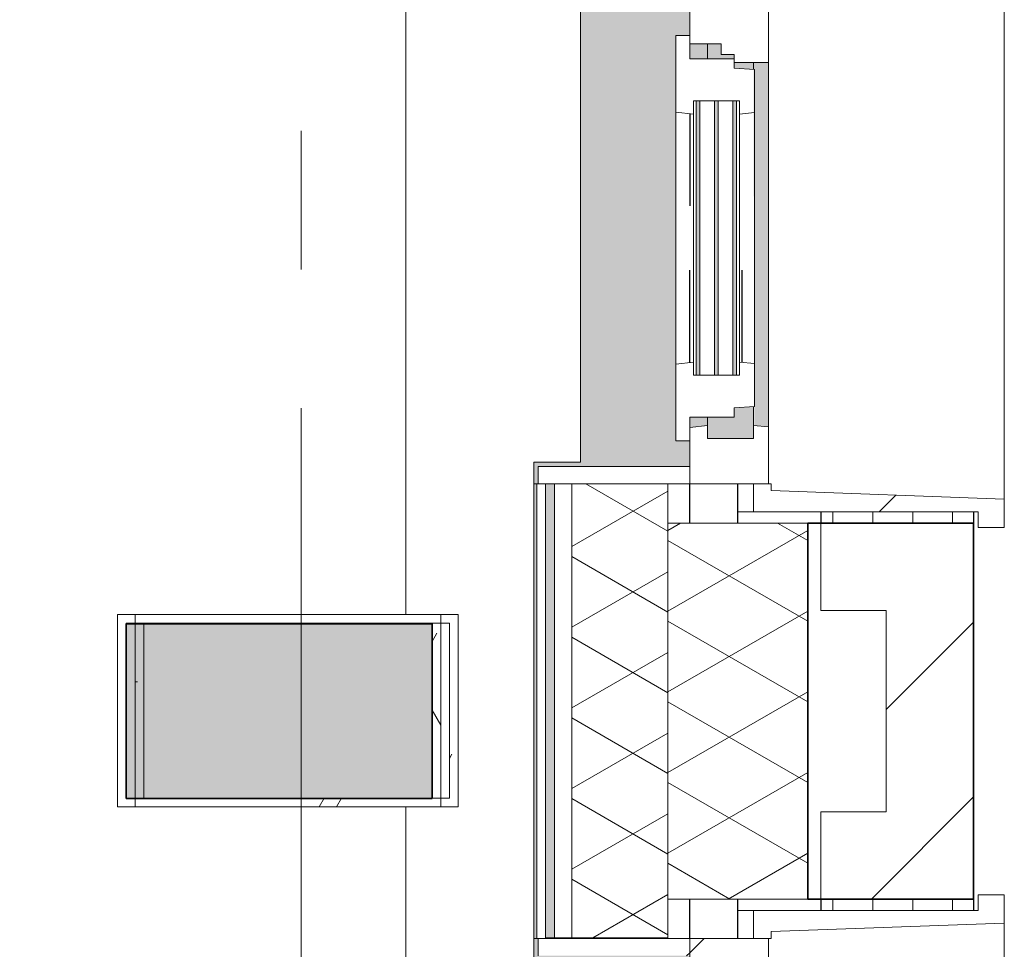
# Model space of a CAD drawing. Extents: x 2820 to 91013, y 1478 to 38178.
# Tile 77 of 182: x 53695 to 54822, y 9889 to 10953. Entities that reach past the tile are written whole.
import ezdxf

# ---------------------------------------------------------------- set-up
doc = ezdxf.new("R2010")
doc.units = 0
doc.header["$LTSCALE"] = 50
doc.linetypes.add('Onderlegger 2e verdieping$0$gestippeld_2_', pattern=[6.35, 3.175, -3.175])
doc.linetypes.add('Onderlegger 2e verdieping$0$stramien', pattern=[22.225, 12.7, -3.175, 3.175, -3.175])
doc.layers.get('0').update_dxf_attribs({"linetype": 'CONTINUOUS'})
for name, color, linetype, lineweight in [('Onderlegger 2e verdieping$0$A-DETL-MBND', 8, 'CONTINUOUS', 18), ('Onderlegger 2e verdieping$0$A-GENM', 8, 'CONTINUOUS', 18), ('Onderlegger 2e verdieping$0$A-GLAZ', 8, 'CONTINUOUS', 25), ('Onderlegger 2e verdieping$0$A-GLAZ-GLAS', 8, 'CONTINUOUS', 25), ('Onderlegger 2e verdieping$0$A-WALL', 8, 'CONTINUOUS', 25), ('Onderlegger 2e verdieping$0$A-WALL-MBNI', 8, 'CONTINUOUS', 25), ('Onderlegger 2e verdieping$0$A-WALL-PATT', 8, 'CONTINUOUS', 50), ('Onderlegger 2e verdieping$0$I-WALL', 8, 'CONTINUOUS', 25), ('Onderlegger 2e verdieping$0$S-COLS', 8, 'CONTINUOUS', 18), ('Onderlegger 2e verdieping$0$S-GRID', 8, 'CONTINUOUS', 18)]:
    doc.layers.add(name, color=color, linetype=linetype, lineweight=lineweight)
pattern_1 = [(270, (60062.34, 35828.203), (45.688, 3e-15), []), (0, (60062.34, 35828.2), (45.688, 105), [45.688, -45.688])]
pattern_2 = [(135, (9244.56, -54611.6), (-212.132, -212.132), [])]
pattern_3 = [(135, (11077.9, -54611.6), (-212.132, -212.132), [])]

# ---------------------------------------------------------------- blocks, each defined once
blk = doc.blocks.new('Onderlegger 2e verdieping$0$42_KA leemstuc betonkolomafwerking - Type-V115-Plotview 2e Verdieping - schaal 1 op 100')
at = {"layer": 'Onderlegger 2e verdieping$0$A-GENM'}
h = blk.add_hatch(dxfattribs=at)
h.set_pattern_fill('FP_168', color=256, style=0, pattern_type=2)
h.set_pattern_definition([(0, (-54103.6, -10328.54), (406.4, 101.6), [33.528, -271.272, 33.528, -1896.872]), (0, (-54103.6, -10328.54), (406.4, 101.6), [-338.328, -271.272, 33.528, -576.072, -1016]), (0, (-54103.6, -10328.54), (406.4, 101.6), [-1219.2, 33.528, -271.272, 33.528, -677.672]), (0, (-54103.6, -10328.54), (406.4, 101.6), [-1557.528, -169.672, 33.528, -474.472]), (120, (-53951.2, -10277.74), (-291.18818, 301.15272), [33.528, -271.272, 33.528, -1896.872]), (120, (-53951.2, -10277.74), (-291.18818, 301.15272), [-338.328, -271.272, 33.528, -576.072, -1016]), (120, (-53951.2, -10277.74), (-291.18818, 301.15272), [-1219.2, 33.528, -271.272, 33.528, -677.672]), (120, (-53951.2, -10277.74), (-291.18818, 301.15272), [-1557.528, -169.672, 33.528, -474.472]), (240, (-53900.4, -10074.54), (-115.21182, -402.75272), [33.528, -271.272, 33.528, -1896.872]), (240, (-53900.4, -10074.54), (-115.21182, -402.75272), [-338.328, -271.272, 33.528, -576.072, -1016]), (240, (-53900.4, -10074.54), (-115.21182, -402.75272), [-1219.2, 33.528, -271.272, 33.528, -677.672]), (240, (-53900.4, -10074.54), (-115.21182, -402.75272), [-1557.528, -169.672, 33.528, -474.472])])
h.paths.add_polyline_path([(-277, -277), (93, -277), (93, -56.67), (-277, -56.67), (-277, -62.91)], flags=0)
h.paths.add_polyline_path([(-267, -267), (-267, -66.67), (83, -66.67), (83, -267)], flags=0)
for p, q in [((93, -56.67), (-277, -56.67)), ((-277, -56.67), (-277, -277)), ((-267, -66.67), (83, -66.67)), ((-267, -267), (-267, -66.67)), ((83, -66.67), (83, -267)), ((93, -277), (93, -56.67)), ((83, -267), (-267, -267)), ((-277, -277), (93, -277))]:
    blk.add_line(p, q, dxfattribs=at)
blk = doc.blocks.new('Onderlegger 2e verdieping$0$31_KA_Houten kozijn metselwerkgevel met draaiend deel verdieping - 31_KA_Houten kozijn metselwerkgevel met draaiend deel verdieping-V250-Plotview 2e Verdieping - schaal 1 op 100')
at = {"layer": 'Onderlegger 2e verdieping$0$A-GLAZ', "lineweight": 18}
h = blk.add_hatch(dxfattribs=at)
h.set_pattern_fill('FP_347', color=256, style=0, pattern_type=2)
h.set_pattern_definition(pattern_2)
h.paths.add_polyline_path([(656.5, -60), (591.1, -60), (589.5, -77), (604.5, -77), (604.5, -129.8), (589.5, -129.8), (591.8, -150), (656.5, -150)], flags=0)
h.paths.add_polyline_path([(-589.5, -129.8), (-604.5, -129.8), (-604.5, -77), (-589.5, -77), (-591.1, -60), (-656.5, -60), (-656.5, -150), (-591.8, -150)], flags=0)
at = {"layer": 'Onderlegger 2e verdieping$0$A-GLAZ'}
h = blk.add_hatch(color=256, dxfattribs=at)
h.paths.add_polyline_path([(656.5, -328.5), (655.8, -323.5), (636.5, -323.5), (636.5, -150), (607, -150), (607, -166), (143, -166), (143, -150), (20.7, -150), (20.7, -275), (631.5, -275), (631.5, -328.5), (655.8, -328.5)], flags=0)
h.paths.add_polyline_path([(-79.3, -275), (-79.3, -150), (-636.5, -150), (-636.5, -323.5), (-656.5, -323.5), (-656.5, -328.5), (-631.5, -328.5), (-631.5, -275), (-177.8, -275)], flags=0)
at = {"layer": 'Onderlegger 2e verdieping$0$A-GLAZ', "lineweight": 18}
h = blk.add_hatch(dxfattribs=at)
h.set_pattern_fill('FP_347', color=256, style=0, pattern_type=2)
h.set_pattern_definition(pattern_2)
h.paths.add_polyline_path([(656.5, -150), (636.5, -150), (636.5, -323.5), (656.5, -323.5)], flags=0)
h.paths.add_polyline_path([(-636.5, -150), (-656.5, -150), (-656.5, -323.5), (-636.5, -323.5)], flags=0)
for p, q in [((-706.5, 210.1), (-673.9, 210.1)), ((-706.5, 180.1), (-706.5, 210.1)), ((-673.9, 210.1), (-664.2, -56.9)), ((-673.9, 210.1), (-79.3, 210.1)), ((-688.5, 180.1), (-706.5, 180.1)), ((-688.5, -76.9), (-688.5, 180.1)), ((-664.2, -56.9), (-656.5, -56.9)), ((-656.5, -56.9), (-656.5, -76.9)), ((-656.5, -150), (-656.5, -60)), ((-656.5, -60), (-591.1, -60)), ((-656.5, -76.9), (-688.5, -76.9)), ((-688.5, -76.9), (-688.5, -94.9)), ((-656.5, -150), (-636.5, -150)), ((-656.5, -323.5), (-656.5, -150)), ((-591.8, -150), (-656.5, -150)), ((-636.5, -323.5), (-656.5, -323.5)), ((-656.5, -328.5), (-656.5, -323.5))]:
    blk.add_line(p, q, dxfattribs=at)
blk = doc.blocks.new('Onderlegger 2e verdieping$0$31_KA_Houten kozijn metselwerkgevel met draaiend deel verdieping - 31_KA_Houten kozijn metselwerkgevel met draaiend deel verdieping-V252-Plotview 2e Verdieping - schaal 1 op 100')
at = {"layer": 'Onderlegger 2e verdieping$0$A-GLAZ', "lineweight": 18}
h = blk.add_hatch(dxfattribs=at)
h.set_pattern_fill('FP_348', color=256, style=0, pattern_type=2)
h.set_pattern_definition(pattern_3)
h.paths.add_polyline_path([(706.5, 180.1), (706.5, 210.1), (673.9, 210.1), (664.2, -56.9), (656.5, -56.9), (656.5, -76.9), (688.5, -76.9), (688.5, 180.1)], flags=0)
h = blk.add_hatch(dxfattribs=at)
h.set_pattern_fill('FP_348', color=256, style=0, pattern_type=2)
h.set_pattern_definition(pattern_3)
h.paths.add_polyline_path([(656.5, -60), (591.1, -60), (589.5, -77), (604.5, -77), (604.5, -129.8), (589.5, -129.8), (591.8, -150), (656.5, -150)], flags=0)
h.paths.add_polyline_path([(-589.5, -77), (-591.1, -60), (-656.5, -60), (-656.5, -150), (-591.8, -150), (-589.5, -129.8), (-604.5, -129.8), (-604.5, -77)], flags=0)
at = {"layer": 'Onderlegger 2e verdieping$0$A-GLAZ'}
h = blk.add_hatch(color=256, dxfattribs=at)
h.paths.add_polyline_path([(591.1, -60), (174, -60), (174, -77), (589.6, -76)], flags=0)
h.paths.add_polyline_path([(93.6, -60), (-591.1, -60), (-589.5, -77), (92.1, -76)], flags=0)
h = blk.add_hatch(color=256, dxfattribs=at)
h.paths.add_polyline_path([(604.5, -129.8), (604.5, -77), (567.9, -77), (569.5, -99), (580, -99), (580, -129.8), (601.4, -129.8)], flags=0)
h.paths.add_polyline_path([(182.1, -77), (174, -77), (174, -99), (180.5, -99), (181.9, -80.3)], flags=0)
h.paths.add_polyline_path([(170, -129.8), (170, -99), (165, -99), (165, -114), (152.5, -114), (152.5, -129.8)], flags=0)
h.paths.add_polyline_path([(107, -101.3), (107, -84.3), (-604.5, -84.3), (-604.5, -101.3), (-31, -101.3)], flags=0)
h.paths.add_polyline_path([(107, -77), (-604.5, -77), (-604.5, -80.3), (107, -80.3)], flags=0)
h.paths.add_polyline_path([(107, -114), (107, -105.3), (-604.5, -105.3), (-604.5, -122.3), (107, -122.3)], flags=0)
h.paths.add_polyline_path([(107, -129.8), (107, -126.3), (-604.5, -126.3), (-604.5, -129.8), (94.3, -129.8)], flags=0)
h = blk.add_hatch(color=256, dxfattribs=at)
h.paths.add_polyline_path([(591.8, -150), (589.5, -129.8), (580, -129.8), (580, -150), (589.5, -150)], flags=0)
h.paths.add_polyline_path([(170, -150), (170, -129.8), (152.5, -129.8), (152.5, -150)], flags=0)
h.paths.add_polyline_path([(94.3, -150), (92, -129.8), (-589.5, -129.8), (-591.8, -150), (92, -150)], flags=0)
blk.add_hatch(color=256, dxfattribs=at).paths.add_polyline_path([(656.5, -328.5), (655.8, -323.5), (636.5, -323.5), (636.5, -150), (607, -150), (607, -166), (143, -166), (143, -150), (-636.5, -150), (-636.5, -323.5), (-656.5, -323.5), (-656.5, -328.5), (-631.5, -328.5), (-631.5, -275), (631.5, -275), (631.5, -328.5), (655.8, -328.5)], flags=0)
at = {"layer": 'Onderlegger 2e verdieping$0$A-GLAZ', "lineweight": 18}
for p, q in [((-673.9, 210.1), (673.9, 210.1)), ((673.9, 210.1), (664.2, -56.9)), ((706.5, 210.1), (673.9, 210.1)), ((706.5, 180.1), (706.5, 210.1)), ((688.5, -76.9), (688.5, 180.1)), ((688.5, 180.1), (706.5, 180.1)), ((93.6, -60), (174, -60)), ((174, -60), (174, -99)), ((174, -60), (591.1, -60)), ((589.5, -77), (591.1, -60)), ((591.1, -60), (656.5, -60)), ((664.2, -56.9), (656.5, -56.9)), ((656.5, -56.9), (656.5, -76.9)), ((656.5, -60), (656.5, -150)), ((182.1, -77), (174, -77)), ((589.5, -77), (567.9, -77)), ((604.5, -77), (589.5, -77)), ((604.5, -129.8), (604.5, -77)), ((656.5, -76.9), (688.5, -76.9)), ((688.5, -94.9), (688.5, -76.9)), ((165, -99), (165, -114)), ((170, -99), (165, -99)), ((152.5, -114), (152.5, -150)), ((165, -114), (152.5, -114)), ((152.5, -129.8), (170, -129.8)), ((580, -129.8), (589.5, -129.8)), ((589.5, -129.8), (604.5, -129.8)), ((591.8, -150), (589.5, -129.8)), ((143, -150), (94.3, -150)), ((656.5, -150), (607, -150)), ((636.5, -150), (656.5, -150)), ((636.5, -323.5), (636.5, -150)), ((656.5, -150), (656.5, -323.5)), ((656.5, -323.5), (636.5, -323.5)), ((656.5, -323.5), (656.5, -328.5))]:
    blk.add_line(p, q, dxfattribs=at)
blk = doc.blocks.new('Onderlegger 2e verdieping$0$31_KA_Houten kozijn draaiend deel metselwerkgevel - Type-V253-Plotview 2e Verdieping - schaal 1 op 100')
at = {"layer": 'Onderlegger 2e verdieping$0$A-GLAZ-GLAS', "lineweight": 18}
h = blk.add_hatch(dxfattribs=at)
h.set_pattern_fill('FP_349', color=256, style=0, pattern_type=2)
h.set_pattern_definition([(135, (10907.9, -54461.6), (-707.107, -707.107), []), (225, (10907.9, -54461.6), (707.107, -707.107), [])])
h.paths.add_polyline_path([(437, 0), (410, 0), (410, 51), (399.5, 51), (397.8, 74), (348.6, 74), (347, 57), (362, 57), (362, 4.2), (347, 4.2), (349.3, -16), (437, -16)], flags=0)
h.paths.add_polyline_path([(63, 57), (61.4, 74), (12.2, 74), (10.5, 51), (0, 51), (0, 0), (-27, 0), (-27, -16), (60.7, -16), (63, 4.2), (48, 4.2), (48, 57)], flags=0)
at = {"layer": 'Onderlegger 2e verdieping$0$A-GLAZ', "lineweight": 18}
for p, q in [((10.5, 51), (12.2, 74)), ((12.2, 74), (61.4, 74)), ((61.4, 74), (63, 57)), ((61.4, 74), (348.6, 74)), ((347, 57), (348.6, 74)), ((348.6, 74), (397.8, 74)), ((397.8, 74), (399.5, 51)), ((48, 57), (48, 53.5)), ((63, 57), (48, 57)), ((347, 57), (63, 57)), ((362, 57), (347, 57)), ((362, 53.5), (362, 57)), ((0, 51), (10.5, 51)), ((0, 0), (0, 51)), ((48, 49.5), (48, 32.5)), ((362, 32.5), (362, 49.5)), ((399.5, 51), (410, 51)), ((410, 51), (410, 0)), ((48, 28.5), (48, 11.5)), ((362, 11.5), (362, 28.5)), ((-27, 0), (0, 0)), ((-27, -16), (-27, 0)), ((48, 7.5), (48, 4.2)), ((48, 4.2), (63, 4.2)), ((63, 4.2), (60.7, -16)), ((63, 4.2), (347, 4.2)), ((347, 4.2), (362, 4.2)), ((349.3, -16), (347, 4.2)), ((362, 4.2), (362, 7.5)), ((410, 0), (437, 0)), ((437, 0), (437, -16)), ((60.7, -16), (-27, -16)), ((349.3, -16), (60.7, -16)), ((437, -16), (349.3, -16))]:
    blk.add_line(p, q, dxfattribs=at)
at = {"layer": 'Onderlegger 2e verdieping$0$A-GLAZ', "linetype": 'Onderlegger 2e verdieping$0$gestippeld_2_'}
blk.add_line((347.3, 60), (241.8, 60), dxfattribs=at)
at = {"layer": 'Onderlegger 2e verdieping$0$A-GLAZ-GLAS'}
for p, q in [((62.5, 0), (168.2, 0)), ((347.5, 0), (241.8, 0))]:
    blk.add_line(p, q, dxfattribs=at)
blk = doc.blocks.new('Onderlegger 2e verdieping$0$31_KA_Houten kozijn metselwerkgevel triple glas - Type-9950181-Plotview 2e Verdieping - schaal 1 op 100')
at = {"layer": 'Onderlegger 2e verdieping$0$A-GLAZ'}
for points in [[(0, 42), (314, 42), (314, 46), (0, 46)], [(314, 21), (314, 25), (0, 25), (0, 21), (300.8, 21)], [(314, 0), (314, 4), (0, 4), (0, 0), (300.8, 0)]]:
    blk.add_hatch(color=256, dxfattribs=at).paths.add_polyline_path(points, flags=0)
at = {"layer": 'Onderlegger 2e verdieping$0$A-GLAZ', "lineweight": 18}
for p, q in [((0, 46), (314, 46)), ((0, 42), (0, 46)), ((314, 46), (314, 42)), ((314, 42), (0, 42)), ((0, 25), (314, 25)), ((0, 21), (0, 25)), ((314, 25), (314, 21)), ((314, 21), (0, 21)), ((0, 4), (314, 4)), ((0, 0), (0, 4)), ((314, 0), (0, 0)), ((314, 4), (314, 0))]:
    blk.add_line(p, q, dxfattribs=at)
blk = doc.blocks.new('Onderlegger 2e verdieping$0$43_KA_stucwerk tegen borstwering onderkant verdieping - 43_KA_stucwerk tegen borstwering onderkant verdieping-10157448-Plotview 2e Verdieping - schaal 1 op 100')
at = {"layer": 'Onderlegger 2e verdieping$0$A-DETL-MBND'}
h = blk.add_hatch(color=256, dxfattribs=at)
h.paths.add_polyline_path([(54284.3, 2828.2), (54286.6, 2828.2), (54286.6, 3088), (54283.1, 3088), (54282, 2828.4), (54284.3, 2828.2)], flags=0)
h.paths.add_polyline_path([(54283.1, 4401), (54286.6, 4401), (54286.6, 4921.4), (54283.1, 4921.4), (54283.1, 4551.5)], flags=0)
h.paths.add_polyline_path([(54283.1, 6234.4), (54286.6, 6234.4), (54286.6, 6754.7), (54283.1, 6754.7), (54283.1, 6384.9)], flags=0)
h.paths.add_polyline_path([(54283.1, 8067.7), (54286.6, 8067.7), (54286.6, 8588.1), (54283.1, 8588.1), (54283.1, 8157.6)], flags=0)
h.paths.add_polyline_path([(54286.6, 9901.1), (54286.6, 10421.4), (54283.1, 10421.4), (54283.1, 9901.1)], flags=0)
h.paths.add_polyline_path([(54286.6, 11734.4), (54286.6, 12254.7), (54283.1, 12254.7), (54283.1, 11734.4)], flags=0)
h.paths.add_polyline_path([(54286.6, 13567.7), (54286.6, 14088.7), (54283.1, 14088.7), (54283.1, 13567.7)], flags=0)
h.paths.add_polyline_path([(54283.1, 15401.7), (54286.6, 15401.7), (54286.6, 15922), (54283.1, 15922), (54283.1, 15551.5)], flags=0)
h.paths.add_polyline_path([(54286.6, 17235), (54286.6, 17755.4), (54283.1, 17755.4), (54283.1, 17235)], flags=0)
h.paths.add_polyline_path([(54286.6, 19068.4), (54286.6, 19588), (54283.1, 19588), (54283.1, 19068.4)], flags=0)
h.paths.add_polyline_path([(54283.1, 20901), (54286.6, 20901), (54286.6, 21421.4), (54283.1, 21421.4), (54283.1, 21051.5)], flags=0)
h.paths.add_polyline_path([(54286.6, 22734.4), (54286.6, 23254.7), (54283.1, 23254.7), (54283.1, 22734.4)], flags=0)
h.paths.add_polyline_path([(54283.1, 24567.7), (54286.6, 24567.7), (54286.6, 25088), (54283.1, 25088), (54283.1, 24600.6)], flags=0)
h.paths.add_polyline_path([(54286.6, 26401), (54286.6, 26921.4), (54283.1, 26921.4), (54283.1, 26401)], flags=0)
h.paths.add_polyline_path([(54283.1, 28234.4), (54286.6, 28234.4), (54286.6, 28754.7), (54283.1, 28754.7), (54283.1, 28384.9)], flags=0)
h.paths.add_polyline_path([(54283.1, 30067.7), (54286.6, 30067.7), (54286.6, 30588), (54283.1, 30588), (54283.1, 30081.6)], flags=0)
h.paths.add_polyline_path([(54283.1, 31901), (54286.6, 31901), (54286.6, 32421.4), (54283.1, 32421.4), (54283.1, 32051.5)], flags=0)
h.paths.add_polyline_path([(54283.1, 33734.4), (54286.6, 33734.4), (54286.6, 34255.4), (54283.1, 34255.4), (54283.1, 33876.2)], flags=0)
h.paths.add_polyline_path([(54283.5, 35568.4), (54286.6, 35568.4), (54286.6, 36078.2), (54036.6, 36078.2), (54036.6, 35988.2), (54196.6, 35988.2), (54196.6, 35827.9), (54283.1, 35827.9), (54283.4, 35568.4)], flags=0)
h.paths.add_polyline_path([(19068.1, 35978.2), (19076.6, 35978.2), (19076.6, 36078.2), (18923.1, 36078.2), (18923.1, 36074.7), (19068.1, 36074.7), (19068.1, 35978.3)], flags=0)
h.paths.add_polyline_path([(17234.8, 35978.2), (17239.9, 35978.2), (17240, 35988.2), (17460, 35988.2), (17460, 35978.2), (17464.9, 35978.2), (17464.9, 35993.2), (17234.8, 35993.2), (17234.8, 35984.3)], flags=0)
h.paths.add_polyline_path([(15631.6, 35978.2), (15631.6, 35993.2), (15401.4, 35993.2), (15401.4, 35978.2), (15406.6, 35978.2), (15406.6, 35988.2), (15626.6, 35988.2), (15626.6, 35978.2)], flags=0)
h.paths.add_polyline_path([(13568.1, 35978.2), (13573.3, 35978.2), (13573.3, 35988.2), (13635.8, 35989.2), (13635.8, 35993.2), (13568.1, 35993.2), (13568.1, 35984.3)], flags=0)
h.paths.add_polyline_path([(13798.3, 35978.2), (13798.3, 35993.2), (13730.8, 35993.2), (13730.8, 35988.2), (13793.3, 35988.2), (13793.3, 35978.2)], flags=0)
h.paths.add_polyline_path([(11739.9, 35978.2), (11740, 35988.2), (11802.4, 35989), (11802.4, 35993.2), (11734.8, 35993.2), (11734.8, 35978.2)], flags=0)
h.paths.add_polyline_path([(11964.9, 35978.2), (11964.9, 35993.2), (11897.4, 35993.2), (11897.4, 35988.2), (11960, 35988.2), (11960, 35978.2)], flags=0)
h.paths.add_polyline_path([(9906.6, 35978.2), (9906.6, 35988.2), (9969.1, 35988.2), (9969.1, 35993.2), (9901.4, 35993.2), (9901.4, 35978.2)], flags=0)
h.paths.add_polyline_path([(10126.6, 35978.2), (10131.6, 35978.2), (10131.6, 35993.2), (10064.1, 35993.2), (10064.1, 35988.2), (10126.6, 35988.2), (10126.6, 35984.3)], flags=0)
h.paths.add_polyline_path([(8298.3, 35978.2), (8298.3, 35993.2), (8068.1, 35993.2), (8068.1, 35978.2), (8073.3, 35978.2), (8073.3, 35988.2), (8293.3, 35988.2), (8293.3, 35978.2)], flags=0)
h.paths.add_polyline_path([(6460, 35978.2), (6464.9, 35978.2), (6464.9, 35993.2), (6234.8, 35993.2), (6234.8, 35978.2), (6239.9, 35978.2), (6240, 35988.2), (6460, 35988.2), (6460, 35984.3)], flags=0)
h.paths.add_polyline_path([(4631.6, 35978.2), (4631.6, 35993.2), (4516.6, 35993.2), (4516.6, 35988.2), (4626.6, 35988.2), (4626.6, 35978.2)], flags=0)
h.paths.add_polyline_path([(12067.7, 36074.7), (12110.1, 36074.7), (12110.1, 36078.2), (11897.4, 36078.2), (11897.4, 36074.7), (11964.9, 36074.7)], flags=0)
h.paths.add_polyline_path([(15776.8, 36074.7), (15776.8, 36078.2), (15256.4, 36078.2), (15256.4, 36074.7), (15737.1, 36074.7)], flags=0)
h.paths.add_polyline_path([(17089.8, 36074.7), (17610.1, 36074.7), (17610.1, 36078.2), (17089.8, 36078.2)], flags=0)
h.paths.add_polyline_path([(13423.1, 36074.7), (13635.8, 36074.7), (13635.8, 36078.2), (13423.1, 36078.2)], flags=0)
h.paths.add_polyline_path([(10131.6, 36074.7), (10276.8, 36074.7), (10276.8, 36078.2), (10064.1, 36078.2), (10064.1, 36074.7)], flags=0)
h.paths.add_polyline_path([(11734.8, 36074.7), (11802.4, 36074.7), (11802.4, 36078.2), (11589.8, 36078.2), (11589.8, 36074.7)], flags=0)
h.paths.add_polyline_path([(9969.1, 36074.7), (9969.1, 36078.2), (9756.4, 36078.2), (9756.4, 36074.7), (9927.2, 36074.7)], flags=0)
h.paths.add_polyline_path([(13730.8, 36074.7), (13943.4, 36074.7), (13943.4, 36078.2), (13730.8, 36078.2)], flags=0)
h.paths.add_polyline_path([(8443.4, 36074.7), (8443.4, 36078.2), (7923.1, 36078.2), (7923.1, 36074.7), (8398.3, 36074.7)], flags=0)
h.paths.add_polyline_path([(4631.6, 36074.7), (4776.8, 36074.7), (4776.8, 36078.2), (4516.6, 36078.2), (4516.6, 36074.7), (4557, 36074.7)], flags=0)
h.paths.add_polyline_path([(6089.8, 36074.7), (6610.1, 36074.7), (6610.1, 36078.2), (6089.8, 36078.2)], flags=0)
blk.add_line((54286.6, 10421.4), (54286.6, 9901.1), dxfattribs=at)
blk = doc.blocks.new('Onderlegger 2e verdieping$0$vensterbank tweede verdieping - vensterbank tweede verdieping-11898810-Plotview 2e Verdieping - schaal 1 op 100')
at = {"layer": 'Onderlegger 2e verdieping$0$A-GLAZ', "lineweight": 18}
for p, q in [((54136.6, 11884.9), (54136.6, 10271.9)), ((54336.6, 10446.4), (54336.6, 11709.4)), ((54283.1, 9876), (54283.1, 10446.4)), ((54283.1, 10446.4), (54336.6, 10446.4)), ((54136.6, 10051.5), (54136.6, 9323.8))]:
    blk.add_line(p, q, dxfattribs=at)
blk = doc.blocks.new('Onderlegger 2e verdieping$0$42_KA leemstuc betonkolomafwerking - Type-V296-Plotview 2e Verdieping - schaal 1 op 100')
at = {"layer": 'Onderlegger 2e verdieping$0$A-GENM'}
h = blk.add_hatch(dxfattribs=at)
h.set_pattern_fill('FP_422', color=256, style=0, pattern_type=2)
h.set_pattern_definition([(0, (-54083.6, -10328.54), (406.4, 101.6), [33.528, -271.272, 33.528, -1896.872]), (0, (-54083.6, -10328.54), (406.4, 101.6), [-338.328, -271.272, 33.528, -576.072, -1016]), (0, (-54083.6, -10328.54), (406.4, 101.6), [-1219.2, 33.528, -271.272, 33.528, -677.672]), (0, (-54083.6, -10328.54), (406.4, 101.6), [-1557.528, -169.672, 33.528, -474.472]), (120, (-53931.2, -10277.74), (-291.18818, 301.15272), [33.528, -271.272, 33.528, -1896.872]), (120, (-53931.2, -10277.74), (-291.18818, 301.15272), [-338.328, -271.272, 33.528, -576.072, -1016]), (120, (-53931.2, -10277.74), (-291.18818, 301.15272), [-1219.2, 33.528, -271.272, 33.528, -677.672]), (120, (-53931.2, -10277.74), (-291.18818, 301.15272), [-1557.528, -169.672, 33.528, -474.472]), (240, (-53880.4, -10074.54), (-115.21182, -402.75272), [33.528, -271.272, 33.528, -1896.872]), (240, (-53880.4, -10074.54), (-115.21182, -402.75272), [-338.328, -271.272, 33.528, -576.072, -1016]), (240, (-53880.4, -10074.54), (-115.21182, -402.75272), [-1219.2, 33.528, -271.272, 33.528, -677.672]), (240, (-53880.4, -10074.54), (-115.21182, -402.75272), [-1557.528, -169.672, 33.528, -474.472])])
h.paths.add_polyline_path([(-277, -277), (93, -277), (93, -56.67), (-277, -56.67), (-277, -62.91)], flags=0)
h.paths.add_polyline_path([(-267, -267), (-267, -66.67), (83, -66.67), (83, -267)], flags=0)
for p, q in [((93, -56.67), (-277, -56.67)), ((-277, -56.67), (-277, -277)), ((-267, -66.67), (83, -66.67)), ((-267, -267), (-267, -66.67)), ((83, -66.67), (83, -267)), ((93, -277), (93, -56.67)), ((83, -267), (-267, -267)), ((-277, -277), (93, -277))]:
    blk.add_line(p, q, dxfattribs=at)
blk = doc.blocks.new('Onderlegger 2e verdieping')
at = {"layer": 'Onderlegger 2e verdieping$0$A-WALL-PATT', "lineweight": 18}
h = blk.add_hatch(dxfattribs=at)
h.set_pattern_fill('FP_357', color=256, angle=60, style=0, pattern_type=2)
h.set_pattern_definition([(150, (54396.6, 19258.2), (-80.01037, -46.18203), []), (210, (54396.6, 19350.6), (-0.01037, -92.38203), [])])
h.paths.add_polyline_path([(54436.6, 2428.2), (54436.6, 3088), (54326.6, 3088), (54326.6, 2428.2)], flags=0)
h.paths.add_polyline_path([(54326.6, 4401.7), (54436.6, 4401.7), (54436.6, 4921.4), (54326.6, 4921.4), (54326.6, 4784.6)], flags=0)
h.paths.add_polyline_path([(54436.6, 6235), (54436.6, 6754.7), (54326.6, 6754.7), (54326.6, 6235)], flags=0)
h.paths.add_polyline_path([(54326.6, 8068.4), (54436.6, 8068.4), (54436.5, 8588.1), (54326.6, 8588.1), (54326.6, 8157.6)], flags=0)
h.paths.add_polyline_path([(54436.6, 9901.7), (54436.6, 10421.4), (54326.6, 10421.4), (54326.6, 9901.7)], flags=0)
h.paths.add_polyline_path([(54436.6, 11735), (54436.6, 12254.7), (54326.6, 12254.7), (54326.6, 11735)], flags=0)
h.paths.add_polyline_path([(54436.6, 13568.4), (54436.6, 14088.7), (54326.6, 14088.7), (54326.6, 13568.4)], flags=0)
h.paths.add_polyline_path([(54326.6, 15401.7), (54436.6, 15401.7), (54436.6, 15922), (54326.6, 15922), (54326.6, 15746.7)], flags=0)
h.paths.add_polyline_path([(54326.6, 17235), (54436.6, 17235), (54436.6, 17755.4), (54326.6, 17755.4), (54326.6, 17433.1)], flags=0)
h.paths.add_polyline_path([(54436.6, 19068.4), (54436.6, 19588), (54326.6, 19588), (54326.6, 19068.4)], flags=0)
h.paths.add_polyline_path([(54436.6, 20901.7), (54436.6, 21421.4), (54326.6, 21421.4), (54326.6, 20901.7)], flags=0)
h.paths.add_polyline_path([(54436.6, 22735), (54436.5, 23254.7), (54326.6, 23254.7), (54326.6, 22735)], flags=0)
h.paths.add_polyline_path([(54436.6, 24568.4), (54436.6, 25088), (54326.6, 25088), (54326.6, 24568.4)], flags=0)
h.paths.add_polyline_path([(54436.6, 26401.7), (54436.6, 26921.4), (54326.6, 26921.4), (54326.6, 26401.7)], flags=0)
h.paths.add_polyline_path([(54326.6, 28235), (54436.6, 28235), (54436.6, 28754.7), (54326.6, 28754.7), (54326.6, 28395.2)], flags=0)
h.paths.add_polyline_path([(54326.6, 30068.4), (54436.6, 30068.4), (54436.5, 30588), (54326.6, 30588), (54326.6, 30081.6)], flags=0)
h.paths.add_polyline_path([(54436.6, 31901.7), (54436.6, 32421.4), (54326.6, 32421.4), (54326.6, 31901.7)], flags=0)
h.paths.add_polyline_path([(54326.6, 33735), (54436.6, 33735), (54436.6, 34255.4), (54326.6, 34255.4), (54326.6, 33876.2)], flags=0)
h.paths.add_polyline_path([(54436.6, 35568.4), (54436.6, 36118.2), (54326.6, 36118.2), (54326.6, 35568.4)], flags=0)
h = blk.add_hatch(dxfattribs=at)
h.set_pattern_fill('FP_60', color=256, style=0, pattern_type=2)
h.set_pattern_definition([(0, (0, 0), (406.4, 101.6), [33.528, -271.272, 33.528, -271.272, -1625.6]), (0, (0, 0), (406.4, 101.6), [-609.6, 33.528, -576.072, 33.528, -271.272, -711.2]), (0, (0, 0), (406.4, 101.6), [-1524, 33.528, -169.672, 33.528, -474.472]), (120, (152.4, 50.8), (-291.18818, 301.15272), [33.528, -271.272, 33.528, -271.272, -1625.6]), (120, (152.4, 50.8), (-291.18818, 301.15272), [-609.6, 33.528, -576.072, 33.528, -271.272, -711.2]), (120, (152.4, 50.8), (-291.18818, 301.15272), [-1524, 33.528, -169.672, 33.528, -474.472]), (240, (203.2, 254), (-115.21182, -402.75272), [33.528, -271.272, 33.528, -271.272, -1625.6]), (240, (203.2, 254), (-115.21182, -402.75272), [-609.6, 33.528, -576.072, 33.528, -271.272, -711.2]), (240, (203.2, 254), (-115.21182, -402.75272), [-1524, 33.528, -169.672, 33.528, -474.472])])
h.paths.add_polyline_path([(54306.6, 2428.2), (54306.6, 3088), (54296.6, 3088), (54296.6, 2428.2)], flags=0)
h.paths.add_polyline_path([(54296.6, 4401.7), (54306.6, 4401.7), (54306.6, 4921.4), (54296.6, 4921.4), (54296.6, 4784.6)], flags=0)
h.paths.add_polyline_path([(54306.6, 6235), (54306.6, 6754.7), (54296.6, 6754.7), (54296.6, 6235)], flags=0)
h.paths.add_polyline_path([(54306.6, 8068.4), (54306.6, 8588.1), (54296.6, 8588.1), (54296.6, 8068.4)], flags=0)
h.paths.add_polyline_path([(54306.6, 9901.7), (54306.6, 10421.4), (54296.6, 10421.4), (54296.6, 9901.7)], flags=0)
h.paths.add_polyline_path([(54296.6, 11735), (54306.6, 11735), (54306.6, 12254.7), (54296.6, 12254.7), (54296.6, 11952.1)], flags=0)
h.paths.add_polyline_path([(54306.6, 13568.4), (54306.6, 14088.7), (54296.6, 14088.7), (54296.6, 13568.4)], flags=0)
h.paths.add_polyline_path([(54306.6, 15401.7), (54306.6, 15922), (54296.6, 15922), (54296.6, 15401.7)], flags=0)
h.paths.add_polyline_path([(54296.6, 17235), (54306.6, 17235), (54306.6, 17755.4), (54296.6, 17755.4), (54296.6, 17433.1)], flags=0)
h.paths.add_polyline_path([(54306.6, 19068.4), (54306.6, 19588), (54296.6, 19588), (54296.6, 19068.4)], flags=0)
h.paths.add_polyline_path([(54306.6, 20901.7), (54306.6, 21421.4), (54296.6, 21421.4), (54296.6, 20901.7)], flags=0)
h.paths.add_polyline_path([(54306.6, 22735), (54306.6, 23254.7), (54296.6, 23254.7), (54296.6, 22735)], flags=0)
h.paths.add_polyline_path([(54306.6, 24568.4), (54306.6, 25088), (54296.6, 25088), (54296.6, 24568.4)], flags=0)
h.paths.add_polyline_path([(54306.6, 26401.7), (54306.6, 26921.4), (54296.6, 26921.4), (54296.6, 26401.7)], flags=0)
h.paths.add_polyline_path([(54306.6, 28235), (54306.6, 28754.7), (54296.6, 28754.7), (54296.6, 28235)], flags=0)
h.paths.add_polyline_path([(54306.6, 30068.4), (54306.6, 30588), (54296.6, 30588), (54296.6, 30068.4)], flags=0)
h.paths.add_polyline_path([(54306.6, 31901.7), (54306.6, 32421.4), (54296.6, 32421.4), (54296.6, 31901.7)], flags=0)
h.paths.add_polyline_path([(54296.6, 33735), (54306.6, 33735), (54306.6, 34255.4), (54296.6, 34255.4), (54296.6, 33876.2)], flags=0)
h.paths.add_polyline_path([(54306.6, 35568.4), (54306.6, 36088.2), (54296.6, 36088.2), (54296.6, 35568.4)], flags=0)
h = blk.add_hatch(dxfattribs=at)
h.set_pattern_fill('FP_6', color=256, angle=60, style=0, pattern_type=2)
h.set_pattern_definition([(150, (54746.6, 18953.2), (-80.01037, -46.18203), []), (210, (54746.6, 19045.6), (-0.01037, -92.38203), [])])
h.paths.add_polyline_path([(54436.6, 2268.2), (54596.6, 2268.2), (54596.6, 3043), (54436.6, 3043), (54436.6, 2428.2)], flags=0)
h.paths.add_polyline_path([(54596.6, 4446), (54596.6, 4876.4), (54436.6, 4876.4), (54436.6, 4446), (54571.8, 4446)], flags=0)
h.paths.add_polyline_path([(54596.6, 6279.4), (54596.6, 6709.7), (54436.6, 6709.7), (54436.6, 6279.4), (54571.8, 6279.4)], flags=0)
h.paths.add_polyline_path([(54596.6, 8112.7), (54596.6, 8543.1), (54436.6, 8543.1), (54436.6, 8112.7), (54571.8, 8112.7)], flags=0)
h.paths.add_polyline_path([(54436.6, 9946.1), (54596.6, 9946.1), (54596.6, 10376.4), (54436.6, 10376.4), (54436.6, 10265.6)], flags=0)
h.paths.add_polyline_path([(54596.6, 11779.4), (54596.6, 12209.7), (54436.6, 12209.7), (54436.6, 11779.4), (54571.8, 11779.4)], flags=0)
h.paths.add_polyline_path([(54436.6, 13612.7), (54596.6, 13612.7), (54596.6, 14043.7), (54436.6, 14043.7), (54436.6, 13638.6)], flags=0)
h.paths.add_polyline_path([(54596.6, 15446.7), (54596.6, 15877), (54436.6, 15877), (54436.6, 15446.7), (54571.8, 15446.7)], flags=0)
h.paths.add_polyline_path([(54436.6, 17280), (54596.6, 17280), (54596.6, 17710.4), (54436.6, 17710.4), (54436.6, 17433.1)], flags=0)
h.paths.add_polyline_path([(54436.6, 19113.4), (54596.6, 19113.4), (54596.6, 19543), (54436.6, 19543), (54436.6, 19119.6)], flags=0)
h.paths.add_polyline_path([(54436.6, 20946), (54596.6, 20946), (54596.6, 21376.4), (54436.6, 21376.4), (54436.6, 21227.7)], flags=0)
h.paths.add_polyline_path([(54596.6, 22779.4), (54596.6, 23209.7), (54436.6, 23209.7), (54436.6, 22779.4), (54571.8, 22779.4)], flags=0)
h.paths.add_polyline_path([(54596.6, 24612.7), (54596.6, 25043), (54436.6, 25043), (54436.6, 24612.7)], flags=0)
h.paths.add_polyline_path([(54596.6, 26446), (54596.6, 26876.4), (54436.6, 26876.4), (54436.6, 26446), (54571.8, 26446)], flags=0)
h.paths.add_polyline_path([(54436.6, 28279.4), (54596.6, 28279.4), (54596.6, 28709.7), (54436.6, 28709.7), (54436.6, 28395.2)], flags=0)
h.paths.add_polyline_path([(54436.6, 30112.7), (54596.6, 30112.7), (54596.6, 30543), (54436.6, 30543), (54436.6, 30503.2)], flags=0)
h.paths.add_polyline_path([(54596.6, 31946), (54596.6, 32376.4), (54436.6, 32376.4), (54436.6, 31946), (54571.8, 31946)], flags=0)
h.paths.add_polyline_path([(54436.6, 33779.4), (54596.6, 33779.4), (54596.6, 34210.4), (54436.6, 34210.4), (54436.6, 33876.2)], flags=0)
h.paths.add_polyline_path([(54596.6, 35613.4), (54596.6, 35828.2), (54436.6, 35828.2), (54436.6, 35613.4), (54571.8, 35613.4)], flags=0)
h = blk.add_hatch(dxfattribs=at)
h.set_pattern_fill('FP_1', color=256, angle=45, style=0, pattern_type=2)
h.set_pattern_definition([(45, (400, -4e-13), (-565.685, 565.685), []), (45, (600, -6e-13), (-565.685, 565.685), [])])
h.paths.add_polyline_path([(54786.6, 2078.2), (54786.6, 3043), (54611.6, 3043), (54611.6, 2943), (54686.6, 2943), (54686.6, 2078.2)], flags=0)
h.paths.add_polyline_path([(54611.6, 4446), (54786.6, 4446), (54786.6, 4876.4), (54611.6, 4876.4), (54611.6, 4776.4), (54686.6, 4776.4), (54686.6, 4546), (54611.6, 4546)], flags=0)
h.paths.add_polyline_path([(54611.6, 6279.4), (54786.6, 6279.4), (54786.6, 6709.7), (54611.6, 6709.7), (54611.6, 6609.7), (54686.6, 6609.7), (54686.6, 6379.4), (54611.6, 6379.4)], flags=0)
h.paths.add_polyline_path([(54786.6, 8112.7), (54786.6, 8543.1), (54611.6, 8543.1), (54611.6, 8443.1), (54686.6, 8443.1), (54686.6, 8212.7), (54611.6, 8212.7), (54611.6, 8112.7)], flags=0)
h.paths.add_polyline_path([(54611.6, 9946.1), (54786.6, 9946.1), (54786.6, 10376.4), (54611.6, 10376.4), (54611.6, 10276.4), (54686.6, 10276.4), (54686.6, 10046.1), (54611.6, 10046.1)], flags=0)
h.paths.add_polyline_path([(54786.6, 11779.4), (54786.6, 12209.7), (54611.6, 12209.7), (54611.6, 12109.7), (54686.6, 12109.7), (54686.6, 11879.4), (54611.6, 11879.4), (54611.6, 11779.4)], flags=0)
h.paths.add_polyline_path([(54786.6, 13612.7), (54786.6, 14043.7), (54611.6, 14043.7), (54611.6, 13943.7), (54686.6, 13943.7), (54686.6, 13712.7), (54611.6, 13712.7), (54611.6, 13612.7)], flags=0)
h.paths.add_polyline_path([(54611.6, 15446.7), (54786.6, 15446.7), (54786.6, 15877), (54611.6, 15877), (54611.6, 15777), (54686.6, 15777), (54686.6, 15546.7), (54611.6, 15546.7)], flags=0)
h.paths.add_polyline_path([(54611.6, 17280), (54786.6, 17280), (54786.6, 17710.4), (54611.6, 17710.4), (54611.6, 17610.4), (54686.6, 17610.4), (54686.6, 17380), (54611.6, 17380)], flags=0)
h.paths.add_polyline_path([(54786.6, 19113.4), (54786.6, 19543), (54611.6, 19543), (54611.6, 19443), (54686.6, 19443), (54686.6, 19213.4), (54611.6, 19213.4), (54611.6, 19113.4)], flags=0)
h.paths.add_polyline_path([(54786.6, 20946), (54786.6, 21376.4), (54611.6, 21376.4), (54611.6, 21276.4), (54686.6, 21276.4), (54686.6, 21046), (54611.6, 21046), (54611.6, 20946)], flags=0)
h.paths.add_polyline_path([(54786.6, 22779.4), (54786.6, 23209.7), (54611.6, 23209.7), (54611.6, 23109.7), (54686.6, 23109.7), (54686.6, 22879.4), (54611.6, 22879.4), (54611.6, 22779.4)], flags=0)
h.paths.add_polyline_path([(54611.6, 24612.7), (54786.6, 24612.7), (54786.6, 25043), (54611.6, 25043), (54611.6, 24943), (54686.6, 24943), (54686.6, 24712.7), (54611.6, 24712.7)], flags=0)
h.paths.add_polyline_path([(54611.6, 26446), (54786.6, 26446), (54786.6, 26876.4), (54611.6, 26876.4), (54611.6, 26776.4), (54686.6, 26776.4), (54686.6, 26546), (54611.6, 26546)], flags=0)
h.paths.add_polyline_path([(54786.6, 28279.4), (54786.6, 28709.7), (54611.6, 28709.7), (54611.6, 28609.7), (54686.6, 28609.7), (54686.6, 28379.4), (54611.6, 28379.4), (54611.6, 28279.4)], flags=0)
h.paths.add_polyline_path([(54611.6, 30112.7), (54786.6, 30112.7), (54786.6, 30543), (54611.6, 30543), (54611.6, 30443), (54686.6, 30443), (54686.6, 30212.7), (54611.6, 30212.7)], flags=0)
h.paths.add_polyline_path([(54611.6, 31946), (54786.6, 31946), (54786.6, 32376.4), (54611.6, 32376.4), (54611.6, 32276.4), (54686.6, 32276.4), (54686.6, 32046), (54611.6, 32046)], flags=0)
h.paths.add_polyline_path([(54611.6, 33779.4), (54786.6, 33779.4), (54786.6, 34210.4), (54611.6, 34210.4), (54611.6, 34110.4), (54686.6, 34110.4), (54686.6, 33879.4), (54611.6, 33879.4), (54611.6, 33876.2)], flags=0)
h.paths.add_polyline_path([(54786.6, 35613.4), (54786.6, 35828.2), (54686.6, 35828.2), (54686.6, 35713.4), (54611.6, 35713.4), (54611.6, 35613.4)], flags=0)
h = blk.add_hatch(dxfattribs=at)
h.set_pattern_fill('FP_7', color=256, style=0, pattern_type=2)
h.set_pattern_definition(pattern_1)
h.paths.add_polyline_path([(54786.6, 10376.4), (54786.6, 10389.4), (54611.6, 10389.4), (54611.6, 10376.4), (54686.6, 10376.4)], flags=0)
h.paths.add_polyline_path([(54611.6, 11766.4), (54786.6, 11766.4), (54786.6, 11779.4), (54611.6, 11779.4)], flags=0)
h = blk.add_hatch(dxfattribs=at)
h.set_pattern_fill('FP_7', color=256, style=0, pattern_type=2)
h.set_pattern_definition(pattern_1)
h.paths.add_polyline_path([(54786.6, 8543.1), (54786.6, 8556.1), (54611.6, 8556.1), (54611.6, 8543.1), (54686.6, 8543.1)], flags=0)
h.paths.add_polyline_path([(54611.6, 9933.1), (54786.6, 9933.1), (54786.6, 9946.1), (54611.6, 9946.1)], flags=0)
at = {"layer": 'Onderlegger 2e verdieping$0$S-COLS', "lineweight": 5}
blk.add_hatch(color=256, dxfattribs=at).paths.add_polyline_path([(54166.6, 10061.2), (54166.6, 10261.2), (53816.6, 10261.2), (53816.6, 10061.2)], flags=0)
at = {"layer": 'Onderlegger 2e verdieping$0$A-WALL'}
for p, q in [((54461.6, 10376.4), (54461.6, 10421.4)), ((54516.7, 10376.4), (54516.7, 10421.4)), ((54611.6, 10389.4), (54611.6, 10376.4)), ((54786.6, 10389.4), (54786.6, 10376.4)), ((54461.6, 9901.1), (54461.6, 9946.1)), ((54516.7, 9901.1), (54516.7, 9946.1)), ((54611.6, 9946.1), (54611.6, 9933.1)), ((54786.6, 9946.1), (54786.6, 9933.1))]:
    blk.add_line(p, q, dxfattribs=at)
at = {"layer": 'Onderlegger 2e verdieping$0$A-WALL', "lineweight": 18}
for p, q in [((54436.6, 10376.4), (54436.6, 9946.1)), ((54596.6, 10376.4), (54436.6, 10376.4)), ((54611.6, 10376.4), (54611.6, 10276.4)), ((54686.6, 10276.4), (54611.6, 10276.4)), ((54686.6, 10046.1), (54686.6, 10276.4)), ((54611.6, 10046.1), (54611.6, 9946.1)), ((54611.6, 10046.1), (54686.6, 10046.1)), ((54436.6, 9946.1), (54596.6, 9946.1))]:
    blk.add_line(p, q, dxfattribs=at)
at = {"layer": 'Onderlegger 2e verdieping$0$A-WALL', "lineweight": 35}
for p, q in [((54786.6, 10376.4), (54596.6, 10376.4)), ((54596.6, 9946.1), (54596.6, 10376.4)), ((54786.6, 9946.1), (54786.6, 10376.4)), ((54596.6, 9946.1), (54786.6, 9946.1))]:
    blk.add_line(p, q, dxfattribs=at)
at = {"layer": 'Onderlegger 2e verdieping$0$I-WALL', "lineweight": 18}
for p, q in [((54296.6, 10421.4), (54296.6, 9901.7)), ((54306.6, 9901.7), (54306.6, 10421.4)), ((54326.6, 9901.7), (54326.6, 10421.4)), ((54436.6, 9901.7), (54436.6, 10421.4)), ((54296.6, 9901.7), (54436.6, 9901.7))]:
    blk.add_line(p, q, dxfattribs=at)
at = {"layer": 'Onderlegger 2e verdieping$0$S-COLS', "lineweight": 35}
for p, q in [((54166.6, 10261.2), (53816.6, 10261.2)), ((53816.6, 10261.2), (53816.6, 10061.2)), ((54166.6, 10061.2), (54166.6, 10261.2)), ((53816.6, 10061.2), (54166.6, 10061.2))]:
    blk.add_line(p, q, dxfattribs=at)
at = {"layer": 'Onderlegger 2e verdieping$0$S-GRID', "linetype": 'Onderlegger 2e verdieping$0$stramien'}
blk.add_line((54016.6, 37178.2), (54016.6, 1478.2), dxfattribs=at)
at = {"layer": 'Onderlegger 2e verdieping$0$A-GENM'}
for name, p in [('Onderlegger 2e verdieping$0$42_KA leemstuc betonkolomafwerking - Type-V296-Plotview 2e Verdieping - schaal 1 op 100', (54083.6, 10328.5)), ('Onderlegger 2e verdieping$0$42_KA leemstuc betonkolomafwerking - Type-V115-Plotview 2e Verdieping - schaal 1 op 100', (54103.6, 10328.5))]:
    blk.add_blockref(name, p, dxfattribs=at)
at = {"layer": 'Onderlegger 2e verdieping$0$A-GLAZ'}
blk.add_blockref('Onderlegger 2e verdieping$0$vensterbank tweede verdieping - vensterbank tweede verdieping-11898810-Plotview 2e Verdieping - schaal 1 op 100', (0, 0), dxfattribs=at)
at = {"layer": 'Onderlegger 2e verdieping$0$A-GLAZ', "rotation": 269.9999999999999}
for name, p in [('Onderlegger 2e verdieping$0$31_KA_Houten kozijn metselwerkgevel met draaiend deel verdieping - 31_KA_Houten kozijn metselwerkgevel met draaiend deel verdieping-V252-Plotview 2e Verdieping - schaal 1 op 100', (54611.6, 11077.9)), ('Onderlegger 2e verdieping$0$31_KA_Houten kozijn draaiend deel metselwerkgevel - Type-V253-Plotview 2e Verdieping - schaal 1 op 100', (54461.6, 10907.9)), ('Onderlegger 2e verdieping$0$31_KA_Houten kozijn metselwerkgevel triple glas - Type-9950181-Plotview 2e Verdieping - schaal 1 op 100', (54469.1, 10859.9)), ('Onderlegger 2e verdieping$0$31_KA_Houten kozijn metselwerkgevel met draaiend deel verdieping - 31_KA_Houten kozijn metselwerkgevel met draaiend deel verdieping-V250-Plotview 2e Verdieping - schaal 1 op 100', (54611.6, 9244.6))]:
    blk.add_blockref(name, p, dxfattribs=at)
at = {"layer": 'Onderlegger 2e verdieping$0$A-WALL-MBNI', "lineweight": 18}
blk.add_blockref('Onderlegger 2e verdieping$0$43_KA_stucwerk tegen borstwering onderkant verdieping - 43_KA_stucwerk tegen borstwering onderkant verdieping-10157448-Plotview 2e Verdieping - schaal 1 op 100', (0, 0), dxfattribs=at)

msp = doc.modelspace()

# ---------------------------------------------------------------- block references
msp.add_blockref('Onderlegger 2e verdieping', (0, 0))

doc.saveas('drawing.dxf')
